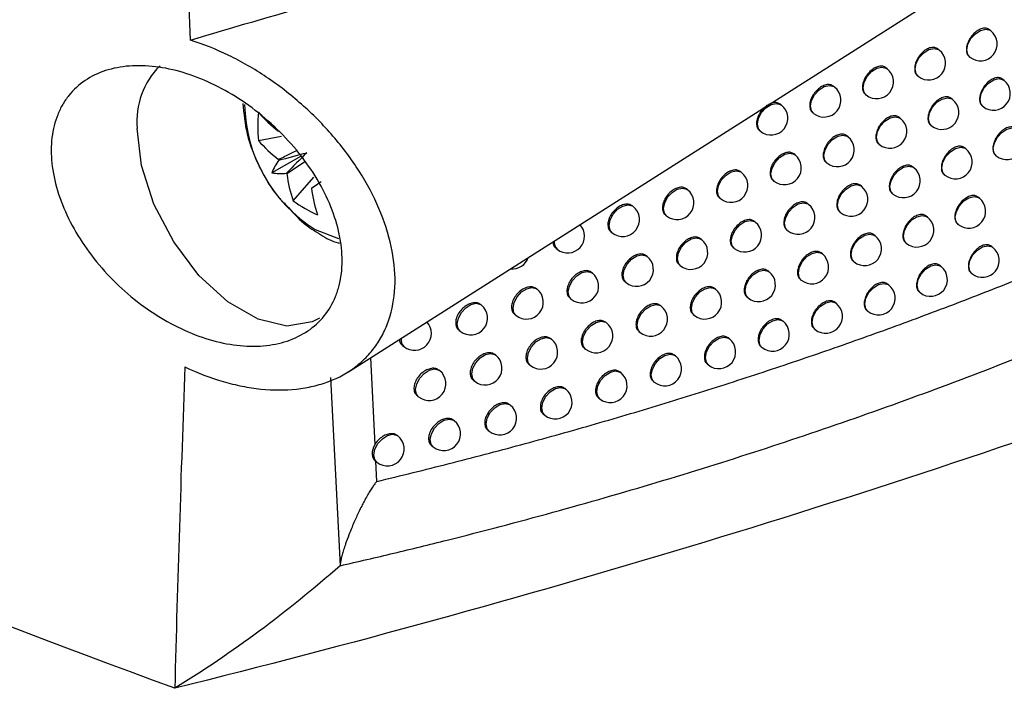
# Model space of a CAD drawing. Header units: millimetres. Extents: x 82 to 1337, y -230 to 1154.
# Tile 180 of 217: x 1100 to 1129, y 679 to 699. Entities that reach past the tile are written whole.
import ezdxf

# ---------------------------------------------------------------- set-up
doc = ezdxf.new("R2010")
doc.units = ezdxf.units.MM

msp = doc.modelspace()

# ---------------------------------------------------------------- linework, layer by layer
at = {"color": 7, "linetype": 'Continuous', "lineweight": 25}
for p, q in [((1109.303, 688.453), (1128.665, 700.763)), ((1128.41, 698.59), (1128.365, 698.626)), ((1126.875, 698.021), (1126.833, 698.055)), ((1127.768, 697.823), (1127.784, 697.811)), ((1125.326, 697.464), (1125.287, 697.495)), ((1126.23, 697.256), (1126.249, 697.242)), ((1128.802, 697.12), (1128.757, 697.157)), ((1123.762, 696.918), (1123.726, 696.947)), ((1124.678, 696.702), (1124.699, 696.684)), ((1127.269, 696.549), (1127.227, 696.583)), ((1122.183, 696.384), (1122.151, 696.411)), ((1128.161, 696.353), (1128.176, 696.341)), ((1123.111, 696.158), (1123.136, 696.139)), ((1125.723, 695.99), (1125.683, 696.022)), ((1126.625, 695.784), (1126.643, 695.77)), ((1106.627, 695.329), (1107.318, 695.463)), ((1121.53, 695.627), (1121.557, 695.605)), ((1124.162, 695.442), (1124.125, 695.471)), ((1125.075, 695.227), (1125.096, 695.21)), ((1127.667, 695.081), (1127.624, 695.115)), ((1107.898, 694.869), (1107.029, 694.367)), ((1122.586, 694.906), (1122.553, 694.933)), ((1128.556, 694.885), (1128.571, 694.874)), ((1123.511, 694.682), (1123.535, 694.663)), ((1126.122, 694.519), (1126.083, 694.551)), ((1107.661, 693.538), (1108.274, 694.245)), ((1120.996, 694.381), (1120.966, 694.406)), ((1127.023, 694.315), (1127.04, 694.301)), ((1121.933, 694.148), (1121.96, 694.126)), ((1124.564, 693.969), (1124.527, 693.999)), ((1119.392, 693.868), (1119.364, 693.89)), ((1120.34, 693.625), (1120.37, 693.601)), ((1125.476, 693.756), (1125.496, 693.74)), ((1128.067, 693.615), (1128.023, 693.649)), ((1117.773, 693.366), (1117.748, 693.386)), ((1122.991, 693.43), (1122.957, 693.458)), ((1118.733, 693.114), (1118.766, 693.088)), ((1123.914, 693.208), (1123.938, 693.19)), ((1126.525, 693.051), (1126.485, 693.084)), ((1121.405, 692.903), (1121.374, 692.928)), ((1127.423, 692.849), (1127.441, 692.835)), ((1117.112, 692.615), (1117.147, 692.587)), ((1122.339, 692.672), (1122.365, 692.651)), ((1124.969, 692.499), (1124.932, 692.529)), ((1119.804, 692.387), (1119.776, 692.41)), ((1125.879, 692.288), (1125.899, 692.272)), ((1128.47, 692.151), (1128.426, 692.186)), ((1115.475, 692.127), (1115.514, 692.097)), ((1118.189, 691.883), (1118.163, 691.903)), ((1120.749, 692.147), (1120.778, 692.124)), ((1123.4, 691.958), (1123.365, 691.986)), ((1119.146, 691.633), (1119.178, 691.608)), ((1124.32, 691.738), (1124.343, 691.719)), ((1126.93, 691.586), (1126.889, 691.619)), ((1116.559, 691.39), (1116.536, 691.408)), ((1121.816, 691.428), (1121.784, 691.454)), ((1127.827, 691.385), (1127.843, 691.372)), ((1117.528, 691.131), (1117.562, 691.103)), ((1122.748, 691.199), (1122.773, 691.178)), ((1125.377, 691.032), (1125.339, 691.062)), ((1114.915, 690.909), (1114.895, 690.925)), ((1120.218, 690.91), (1120.189, 690.933)), ((1126.285, 690.822), (1126.304, 690.806)), ((1113.257, 690.439), (1113.24, 690.453)), ((1115.895, 690.64), (1115.933, 690.61)), ((1118.607, 690.402), (1118.58, 690.423)), ((1121.161, 690.671), (1121.19, 690.649)), ((1123.81, 690.488), (1123.775, 690.517)), ((1114.249, 690.161), (1114.289, 690.129)), ((1119.561, 690.155), (1119.592, 690.13)), ((1124.729, 690.27), (1124.751, 690.252)), ((1116.981, 689.907), (1116.957, 689.925)), ((1122.23, 689.956), (1122.197, 689.982)), ((1112.588, 689.694), (1112.631, 689.659)), ((1117.946, 689.65), (1117.98, 689.623)), ((1123.159, 689.729), (1123.184, 689.709)), ((1110.912, 689.238), (1110.958, 689.201)), ((1115.341, 689.422), (1115.32, 689.439)), ((1120.635, 689.435), (1120.606, 689.459)), ((1113.687, 688.949), (1113.669, 688.963)), ((1116.318, 689.156), (1116.354, 689.127)), ((1119.027, 688.925), (1119, 688.947)), ((1121.576, 689.199), (1121.603, 689.177)), ((1114.675, 688.674), (1114.715, 688.642)), ((1119.979, 688.68), (1120.009, 688.656)), ((1112.018, 688.487), (1112.003, 688.5)), ((1117.405, 688.426), (1117.381, 688.446)), ((1108.774, 688.285), (1109.056, 682.683)), ((1113.018, 688.203), (1113.06, 688.169)), ((1118.368, 688.172), (1118.401, 688.146)), ((1115.769, 687.939), (1115.747, 687.956)), ((1111.347, 687.744), (1111.392, 687.708)), ((1114.119, 687.462), (1114.1, 687.477)), ((1116.743, 687.676), (1116.779, 687.647)), ((1115.104, 687.19), (1115.142, 687.159)), ((1112.454, 686.997), (1112.438, 687.01)), ((1113.451, 686.716), (1113.492, 686.683)), ((1110.776, 686.544), (1110.763, 686.554)), ((1111.784, 686.253), (1111.828, 686.218)), ((1110.103, 685.801), (1110.15, 685.764)), ((1110.113, 685.794), (1110.143, 685.19))]:
    msp.add_line(p, q, dxfattribs=at)
at = {"color": 8, "linetype": 'Continuous', "lineweight": 25}
for p, q in [((1108.317, 692.683), (1109.008, 692.42)), ((1109.964, 688.873), (1110.088, 686.284))]:
    msp.add_line(p, q, dxfattribs=at)
at = {"color": 8, "linetype": 'Continuous', "lineweight": 25, "flags": 128}
for points in [[(1127.784, 697.811), (1127.724, 697.887), (1127.695, 698.028), (1127.728, 698.196), (1127.816, 698.365), (1127.948, 698.508), (1128.102, 698.604), (1128.255, 698.639), (1128.385, 698.608), (1128.41, 698.59)], [(1126.249, 697.242), (1126.189, 697.318), (1126.16, 697.46), (1126.193, 697.627), (1126.282, 697.796), (1126.413, 697.939), (1126.567, 698.035), (1126.72, 698.07), (1126.85, 698.039), (1126.875, 698.021)], [(1124.699, 696.684), (1124.639, 696.761), (1124.611, 696.902), (1124.643, 697.07), (1124.732, 697.238), (1124.864, 697.382), (1125.018, 697.478), (1125.171, 697.513), (1125.3, 697.481), (1125.326, 697.464)], [(1128.176, 696.341), (1128.116, 696.417), (1128.087, 696.559), (1128.12, 696.726), (1128.208, 696.895), (1128.34, 697.038), (1128.494, 697.135), (1128.647, 697.17), (1128.777, 697.138), (1128.802, 697.12)], [(1123.136, 696.139), (1123.076, 696.215), (1123.047, 696.357), (1123.08, 696.524), (1123.168, 696.693), (1123.3, 696.836), (1123.454, 696.933), (1123.607, 696.968), (1123.736, 696.936), (1123.762, 696.918)], [(1126.643, 695.77), (1126.583, 695.846), (1126.555, 695.988), (1126.587, 696.156), (1126.676, 696.324), (1126.807, 696.467), (1126.962, 696.564), (1127.115, 696.599), (1127.244, 696.567), (1127.269, 696.549)], [(1121.557, 695.605), (1121.497, 695.681), (1121.469, 695.823), (1121.501, 695.99), (1121.59, 696.159), (1121.721, 696.302), (1121.875, 696.399), (1122.029, 696.434), (1122.158, 696.402), (1122.183, 696.384)], [(1125.096, 695.21), (1125.036, 695.287), (1125.008, 695.428), (1125.04, 695.596), (1125.129, 695.764), (1125.261, 695.908), (1125.415, 696.004), (1125.568, 696.039), (1125.697, 696.008), (1125.723, 695.99)], [(1128.571, 694.874), (1128.511, 694.95), (1128.482, 695.092), (1128.515, 695.259), (1128.603, 695.428), (1128.735, 695.571), (1128.889, 695.668), (1129.042, 695.703), (1129.172, 695.671), (1129.197, 695.653)], [(1123.535, 694.663), (1123.475, 694.739), (1123.447, 694.881), (1123.479, 695.048), (1123.568, 695.217), (1123.7, 695.36), (1123.854, 695.457), (1124.007, 695.492), (1124.136, 695.46), (1124.162, 695.442)], [(1127.04, 694.301), (1126.98, 694.377), (1126.952, 694.519), (1126.984, 694.687), (1127.073, 694.855), (1127.205, 694.998), (1127.359, 695.095), (1127.512, 695.13), (1127.641, 695.098), (1127.667, 695.081)], [(1121.96, 694.126), (1121.9, 694.203), (1121.871, 694.344), (1121.904, 694.512), (1121.993, 694.68), (1122.124, 694.824), (1122.278, 694.92), (1122.432, 694.955), (1122.561, 694.923), (1122.586, 694.906)], [(1125.496, 693.74), (1125.436, 693.816), (1125.408, 693.958), (1125.44, 694.125), (1125.529, 694.294), (1125.66, 694.437), (1125.815, 694.533), (1125.968, 694.568), (1126.097, 694.537), (1126.122, 694.519)], [(1120.37, 693.601), (1120.31, 693.678), (1120.281, 693.819), (1120.314, 693.987), (1120.403, 694.156), (1120.534, 694.299), (1120.688, 694.395), (1120.842, 694.43), (1120.971, 694.399), (1120.996, 694.381)], [(1118.766, 693.088), (1118.706, 693.165), (1118.677, 693.306), (1118.71, 693.474), (1118.798, 693.642), (1118.93, 693.786), (1119.084, 693.882), (1119.237, 693.917), (1119.367, 693.885), (1119.392, 693.868)], [(1123.938, 693.19), (1123.878, 693.266), (1123.849, 693.407), (1123.882, 693.575), (1123.971, 693.744), (1124.102, 693.887), (1124.256, 693.983), (1124.409, 694.018), (1124.539, 693.987), (1124.564, 693.969)], [(1127.441, 692.835), (1127.38, 692.911), (1127.352, 693.053), (1127.385, 693.221), (1127.473, 693.389), (1127.605, 693.532), (1127.759, 693.629), (1127.912, 693.664), (1128.041, 693.632), (1128.067, 693.615)], [(1117.147, 692.587), (1117.087, 692.663), (1117.058, 692.805), (1117.091, 692.972), (1117.18, 693.141), (1117.311, 693.284), (1117.465, 693.381), (1117.619, 693.416), (1117.748, 693.384), (1117.773, 693.366)], [(1122.365, 692.651), (1122.305, 692.727), (1122.277, 692.869), (1122.309, 693.037), (1122.398, 693.205), (1122.529, 693.348), (1122.684, 693.445), (1122.837, 693.48), (1122.966, 693.448), (1122.991, 693.43)], [(1125.899, 692.272), (1125.839, 692.348), (1125.81, 692.489), (1125.843, 692.657), (1125.931, 692.826), (1126.063, 692.969), (1126.217, 693.065), (1126.37, 693.1), (1126.5, 693.069), (1126.525, 693.051)], [(1120.778, 692.124), (1120.718, 692.2), (1120.69, 692.341), (1120.722, 692.509), (1120.811, 692.678), (1120.943, 692.821), (1121.097, 692.917), (1121.25, 692.952), (1121.379, 692.921), (1121.405, 692.903)], [(1124.343, 691.719), (1124.283, 691.796), (1124.254, 691.937), (1124.287, 692.105), (1124.376, 692.273), (1124.507, 692.417), (1124.661, 692.513), (1124.815, 692.548), (1124.944, 692.516), (1124.969, 692.499)], [(1119.178, 691.608), (1119.118, 691.684), (1119.089, 691.826), (1119.122, 691.993), (1119.21, 692.162), (1119.342, 692.305), (1119.496, 692.402), (1119.649, 692.437), (1119.778, 692.405), (1119.804, 692.387)], [(1127.843, 691.372), (1127.783, 691.448), (1127.755, 691.59), (1127.787, 691.757), (1127.876, 691.926), (1128.008, 692.069), (1128.162, 692.166), (1128.315, 692.201), (1128.444, 692.169), (1128.47, 692.151)], [(1117.562, 691.103), (1117.502, 691.18), (1117.474, 691.321), (1117.506, 691.489), (1117.595, 691.657), (1117.727, 691.801), (1117.881, 691.897), (1118.034, 691.932), (1118.163, 691.9), (1118.189, 691.883)], [(1122.773, 691.178), (1122.713, 691.255), (1122.685, 691.396), (1122.717, 691.564), (1122.806, 691.732), (1122.938, 691.876), (1123.092, 691.972), (1123.245, 692.007), (1123.374, 691.975), (1123.4, 691.958)], [(1126.304, 690.806), (1126.244, 690.883), (1126.215, 691.024), (1126.248, 691.192), (1126.337, 691.36), (1126.468, 691.504), (1126.622, 691.6), (1126.776, 691.635), (1126.905, 691.603), (1126.93, 691.586)], [(1115.933, 690.61), (1115.873, 690.687), (1115.844, 690.828), (1115.877, 690.996), (1115.966, 691.164), (1116.097, 691.308), (1116.251, 691.404), (1116.405, 691.439), (1116.534, 691.407), (1116.559, 691.39)], [(1121.19, 690.649), (1121.13, 690.725), (1121.101, 690.867), (1121.134, 691.034), (1121.222, 691.203), (1121.354, 691.346), (1121.508, 691.443), (1121.661, 691.478), (1121.791, 691.446), (1121.816, 691.428)], [(1124.751, 690.252), (1124.691, 690.329), (1124.662, 690.47), (1124.695, 690.638), (1124.784, 690.806), (1124.915, 690.95), (1125.069, 691.046), (1125.223, 691.081), (1125.352, 691.049), (1125.377, 691.032)], [(1114.289, 690.129), (1114.229, 690.205), (1114.2, 690.347), (1114.233, 690.515), (1114.322, 690.683), (1114.453, 690.826), (1114.607, 690.923), (1114.761, 690.958), (1114.89, 690.926), (1114.915, 690.909)], [(1119.592, 690.13), (1119.532, 690.206), (1119.503, 690.348), (1119.536, 690.516), (1119.625, 690.684), (1119.756, 690.827), (1119.91, 690.924), (1120.064, 690.959), (1120.193, 690.927), (1120.218, 690.91)], [(1112.631, 689.659), (1112.571, 689.736), (1112.542, 689.877), (1112.575, 690.045), (1112.663, 690.213), (1112.795, 690.357), (1112.949, 690.453), (1113.102, 690.488), (1113.232, 690.456), (1113.257, 690.439)], [(1117.98, 689.623), (1117.92, 689.699), (1117.892, 689.841), (1117.924, 690.009), (1118.013, 690.177), (1118.145, 690.32), (1118.299, 690.417), (1118.452, 690.452), (1118.581, 690.42), (1118.607, 690.402)], [(1123.184, 689.709), (1123.124, 689.785), (1123.095, 689.927), (1123.128, 690.095), (1123.217, 690.263), (1123.348, 690.406), (1123.502, 690.503), (1123.656, 690.538), (1123.785, 690.506), (1123.81, 690.488)], [(1116.354, 689.127), (1116.294, 689.203), (1116.266, 689.345), (1116.298, 689.513), (1116.387, 689.681), (1116.519, 689.824), (1116.673, 689.921), (1116.826, 689.956), (1116.955, 689.924), (1116.981, 689.907)], [(1121.603, 689.177), (1121.543, 689.253), (1121.515, 689.395), (1121.547, 689.562), (1121.636, 689.731), (1121.768, 689.874), (1121.922, 689.971), (1122.075, 690.006), (1122.204, 689.974), (1122.23, 689.956)], [(1114.715, 688.642), (1114.654, 688.719), (1114.626, 688.86), (1114.659, 689.028), (1114.747, 689.196), (1114.879, 689.34), (1115.033, 689.436), (1115.186, 689.471), (1115.315, 689.439), (1115.341, 689.422)], [(1120.009, 688.656), (1119.949, 688.732), (1119.92, 688.873), (1119.953, 689.041), (1120.042, 689.21), (1120.173, 689.353), (1120.327, 689.449), (1120.481, 689.484), (1120.61, 689.453), (1120.635, 689.435)], [(1113.06, 688.169), (1113, 688.246), (1112.972, 688.387), (1113.004, 688.555), (1113.093, 688.723), (1113.225, 688.867), (1113.379, 688.963), (1113.532, 688.998), (1113.661, 688.966), (1113.687, 688.949)], [(1118.401, 688.146), (1118.341, 688.222), (1118.312, 688.364), (1118.345, 688.531), (1118.434, 688.7), (1118.565, 688.843), (1118.719, 688.939), (1118.872, 688.974), (1119.002, 688.943), (1119.027, 688.925)], [(1111.392, 687.708), (1111.332, 687.784), (1111.303, 687.926), (1111.336, 688.093), (1111.425, 688.262), (1111.556, 688.405), (1111.71, 688.502), (1111.864, 688.537), (1111.993, 688.505), (1112.018, 688.487)], [(1116.779, 687.647), (1116.719, 687.723), (1116.69, 687.865), (1116.723, 688.032), (1116.811, 688.201), (1116.943, 688.344), (1117.097, 688.441), (1117.25, 688.476), (1117.38, 688.444), (1117.405, 688.426)], [(1115.142, 687.159), (1115.082, 687.236), (1115.054, 687.377), (1115.086, 687.545), (1115.175, 687.713), (1115.307, 687.857), (1115.461, 687.953), (1115.614, 687.988), (1115.743, 687.956), (1115.769, 687.939)], [(1113.492, 686.683), (1113.432, 686.759), (1113.404, 686.901), (1113.436, 687.068), (1113.525, 687.237), (1113.657, 687.38), (1113.811, 687.477), (1113.964, 687.512), (1114.093, 687.48), (1114.119, 687.462)], [(1111.828, 686.218), (1111.768, 686.294), (1111.74, 686.436), (1111.772, 686.603), (1111.861, 686.772), (1111.992, 686.915), (1112.146, 687.012), (1112.3, 687.047), (1112.429, 687.015), (1112.454, 686.997)], [(1110.15, 685.764), (1110.09, 685.84), (1110.061, 685.982), (1110.094, 686.15), (1110.182, 686.318), (1110.314, 686.461), (1110.468, 686.558), (1110.621, 686.593), (1110.751, 686.561), (1110.776, 686.544)]]:
    msp.add_lwpolyline(points, dxfattribs=at)
at = {"color": 7, "linetype": 'Continuous', "lineweight": 25, "flags": 128}
msp.add_lwpolyline([(1108.45, 690.049), (1108.232, 689.934), (1107.478, 689.81), (1106.618, 690.015), (1105.722, 690.532), (1104.862, 691.32), (1104.109, 692.314), (1103.522, 693.435), (1103.15, 694.591), (1103.022, 695.689)], dxfattribs=at)
at = {"color": 7, "linetype": 'Continuous', "lineweight": 25}
for centre, radius, start, end in [((1128.097, 698.2), 0.5, 231.2257, 51.2257), ((1126.562, 697.631), 0.5, 231.2257, 51.2257), ((1105.334, 695.901), 2.322, 134.6359, 185.2509), ((1125.013, 697.074), 0.5, 231.2257, 51.2257), ((1123.449, 696.528), 0.5, 231.2257, 51.2257), ((1128.489, 696.73), 0.5, 231.2257, 51.2257), ((1121.87, 695.994), 0.5, 231.2257, 51.2257), ((1126.956, 696.16), 0.5, 231.2257, 51.2257), ((1110.93, 695.75), 4.323, 174.4175, 185.5825), ((1109.631, 698.776), 3.977, 220.9442, 232.7797), ((1125.41, 695.6), 0.5, 231.2257, 51.2257), ((1123.848, 695.052), 0.5, 231.2257, 51.2257), ((1128.884, 695.263), 0.5, 231.2257, 51.2257), ((1109.631, 697.935), 3.977, 220.9442, 232.7797), ((1122.273, 694.516), 0.5, 231.2257, 51.2257), ((1127.354, 694.691), 0.5, 231.2257, 51.2257), ((1108.648, 693.733), 1.739, 144.3739, 158.6072), ((1108.761, 695.377), 1.652, 201.6262, 202.4758), ((1125.809, 694.129), 0.5, 231.2257, 51.2257), ((1107.289, 696.087), 1.739, 261.4078, 275.6387), ((1108.77, 695.362), 1.652, 217.5244, 218.374), ((1111.421, 694.837), 3.977, 187.2229, 199.0575), ((1120.683, 693.991), 0.5, 231.2257, 51.2257), ((1108.161, 694.308), 0.394, 276.1724, 278.383), ((1112.149, 694.417), 3.977, 187.2229, 199.0575), ((1124.251, 693.579), 0.5, 231.2257, 51.2257), ((1119.079, 693.478), 0.5, 231.2257, 51.2257), ((1110.176, 697.054), 4.322, 234.4199, 245.5855), ((1117.46, 692.977), 0.5, 231.2257, 51.2257), ((1122.678, 693.041), 0.5, 231.2257, 51.2257), ((1127.754, 693.225), 0.5, 231.2257, 51.2257), ((1126.212, 692.661), 0.5, 231.2257, 51.2257), ((1115.827, 692.487), 0.5, 231.2257, 43.6511), ((1121.092, 692.513), 0.5, 231.2257, 51.2257), ((1124.656, 692.109), 0.5, 231.2257, 51.2257), ((1119.491, 691.997), 0.5, 231.2257, 51.2257), ((1117.875, 691.493), 0.5, 231.2257, 51.2257), ((1123.086, 691.568), 0.5, 231.2257, 51.2257), ((1128.157, 691.762), 0.5, 231.2257, 51.2257), ((1114.179, 692.008), 0.5, 263.9433, 341.9356), ((1126.617, 691.196), 0.5, 231.2257, 51.2257), ((1116.246, 691), 0.5, 231.2257, 51.2257), ((1121.503, 691.038), 0.5, 231.2257, 51.2257), ((1125.064, 690.642), 0.5, 231.2257, 51.2257), ((1114.602, 690.519), 0.5, 231.2257, 51.2257), ((1119.905, 690.52), 0.5, 231.2257, 51.2257), ((1112.944, 690.049), 0.5, 231.2257, 51.2257), ((1118.293, 690.013), 0.5, 231.2257, 51.2257), ((1123.497, 690.099), 0.5, 231.2257, 51.2257), ((1111.271, 689.591), 0.5, 231.2257, 43.5741), ((1116.668, 689.517), 0.5, 231.2257, 51.2257), ((1121.917, 689.566), 0.5, 231.2257, 51.2257), ((1115.028, 689.032), 0.5, 231.2257, 51.2257), ((1120.322, 689.045), 0.5, 231.2257, 51.2257), ((1113.373, 688.559), 0.5, 231.2257, 51.2257), ((1118.714, 688.535), 0.5, 231.2257, 51.2257), ((1111.705, 688.098), 0.5, 231.2257, 51.2257), ((1117.092, 688.037), 0.5, 231.2257, 51.2257), ((1115.456, 687.549), 0.5, 231.2257, 51.2257), ((1113.805, 687.073), 0.5, 231.2257, 51.2257), ((1112.141, 686.608), 0.5, 231.2257, 51.2257), ((1110.463, 686.154), 0.5, 231.2257, 51.2257)]:
    msp.add_arc(centre, radius, start, end, dxfattribs=at)
at = {"color": 8, "linetype": 'Continuous', "lineweight": 25}
for centre, radius, start, end in [((1110.7, 696.483), 4.484, 180.9849, 237.9064), ((1115.715, 692.307), 0.291, 172.1822, 226.2191), ((1111.159, 689.411), 0.291, 172.3274, 226.2349)]:
    msp.add_arc(centre, radius, start, end, dxfattribs=at)
at = {"color": 7, "linetype": 'Continuous', "lineweight": 25}
for centre, major_axis, ratio, start_param, end_param in [((1107.964, 695.244), (3.587, 0.99), 0.078991, 4.48601, 4.720612), ((1108.256, 694.738), (2.651, 2.611), 0.078957, 1.562588, 1.797191)]:
    msp.add_ellipse(centre, major_axis=major_axis, ratio=ratio, start_param=start_param, end_param=end_param, dxfattribs=at)
for points in [[(1104.605, 698.315), (1103.548, 725.158), (1102.98, 752.291), (1102.898, 779.706)], [(1104.605, 698.315), (1105.846, 698.69), (1107.076, 699.045), (1108.293, 699.387)], [(1104.44, 688.596), (1104.326, 685.408), (1104.223, 682.223), (1104.141, 679.038)], [(1134.006, 688.061), (1124.546, 684.652), (1114.569, 681.638), (1104.141, 679.038)]]:
    msp.add_open_spline(points, degree=3, dxfattribs=at)
for points, knots in [([(1104.141, 679.038), (1090.086, 684.228), (1076.6, 689.814), (1057.223, 698.785), (1050.907, 701.875), (1043.192, 705.863), (1041.659, 706.666), (1038.615, 708.284), (1037.104, 709.097), (1032.606, 711.554), (1029.653, 713.212), (1020.926, 718.247), (1015.287, 721.686), (1007.097, 726.967), (1004.412, 728.747), (999.133, 732.35), (996.541, 734.17), (983.843, 743.345), (974.495, 750.946), (965.96, 758.808)], [0, 0, 0, 0, 0.25, 0.25, 0.375, 0.375, 0.40625, 0.40625, 0.4375, 0.4375, 0.5, 0.5, 0.625, 0.625, 0.6875, 0.6875, 0.75, 0.75, 1, 1, 1, 1]), ([(1128.364, 698.625), (1128.336, 698.642), (1128.277, 698.678), (1128.156, 698.669), (1128.026, 698.614), (1127.899, 698.514), (1127.791, 698.381), (1127.714, 698.231), (1127.677, 698.079), (1127.686, 697.947), (1127.72, 697.859), (1127.761, 697.835), (1127.772, 697.828)], [0, 0, 0, 0, 0.1019047, 0.2092687, 0.3168215, 0.4244821, 0.5321275, 0.6396506, 0.7470027, 0.8542062, 0.9613393, 1, 1, 1, 1]), ([(1104.44, 688.596), (1104.821, 688.417), (1105.201, 688.273), (1105.768, 688.108), (1105.957, 688.062), (1106.334, 687.987), (1106.521, 687.958), (1107.071, 687.902), (1107.424, 687.901), (1107.933, 687.957), (1108.1, 687.986), (1108.421, 688.061), (1108.576, 688.109), (1109.019, 688.277), (1109.289, 688.425), (1109.651, 688.706), (1109.764, 688.808), (1109.971, 689.027), (1110.065, 689.145), (1110.235, 689.395), (1110.311, 689.528), (1110.443, 689.809), (1110.499, 689.959), (1110.636, 690.421), (1110.685, 690.749), (1110.696, 691.45), (1110.657, 691.812), (1110.498, 692.55), (1110.374, 692.932), (1110.055, 693.68), (1109.859, 694.05), (1109.395, 694.779), (1109.132, 695.13), (1108.702, 695.63), (1108.551, 695.793), (1108.238, 696.11), (1108.074, 696.264), (1107.575, 696.705), (1107.227, 696.974), (1106.683, 697.339), (1106.496, 697.455), (1106.122, 697.67), (1105.935, 697.77), (1105.369, 698.044), (1104.988, 698.196), (1104.605, 698.315)], [0, 0, 0, 0, 0.0625, 0.0625, 0.09375, 0.09375, 0.125, 0.125, 0.1875, 0.1875, 0.21875, 0.21875, 0.25, 0.25, 0.3125, 0.3125, 0.34375, 0.34375, 0.375, 0.375, 0.40625, 0.40625, 0.4375, 0.4375, 0.5, 0.5, 0.5625, 0.5625, 0.625, 0.625, 0.6875, 0.6875, 0.75, 0.75, 0.78125, 0.78125, 0.8125, 0.8125, 0.875, 0.875, 0.90625, 0.90625, 0.9375, 0.9375, 1, 1, 1, 1]), ([(1126.833, 698.054), (1126.804, 698.071), (1126.745, 698.107), (1126.622, 698.099), (1126.491, 698.045), (1126.362, 697.945), (1126.254, 697.814), (1126.176, 697.664), (1126.139, 697.513), (1126.147, 697.381), (1126.182, 697.293), (1126.223, 697.268), (1126.234, 697.262)], [0, 0, 0, 0, 0.102124, 0.209499, 0.316993, 0.424553, 0.532101, 0.639573, 0.74694, 0.854216, 0.961449, 1, 1, 1, 1]), ([(1100.655, 693.842), (1100.572, 694.119), (1100.516, 694.39), (1100.461, 694.916), (1100.461, 695.175), (1100.519, 695.66), (1100.576, 695.886), (1100.703, 696.203), (1100.753, 696.305), (1100.864, 696.497), (1100.926, 696.587), (1101.131, 696.842), (1101.291, 696.99), (1101.659, 697.238), (1101.861, 697.336), (1102.301, 697.48), (1102.541, 697.527), (1103.04, 697.565), (1103.299, 697.558), (1103.837, 697.493), (1104.116, 697.433), (1104.669, 697.267), (1104.947, 697.16), (1105.506, 696.897), (1105.78, 696.744), (1106.311, 696.4), (1106.572, 696.207), (1107.068, 695.786), (1107.301, 695.562), (1107.736, 695.087), (1107.94, 694.832), (1108.302, 694.311), (1108.461, 694.045), (1108.732, 693.501), (1108.845, 693.222), (1109.012, 692.676), (1109.069, 692.407), (1109.126, 691.876), (1109.125, 691.618), (1109.081, 691.255), (1109.059, 691.138), (1109.001, 690.908), (1108.964, 690.797), (1108.834, 690.478), (1108.722, 690.286), (1108.445, 689.942), (1108.279, 689.791), (1107.911, 689.542), (1107.708, 689.442), (1107.26, 689.293), (1107.021, 689.245), (1106.522, 689.203), (1106.258, 689.209), (1105.718, 689.272), (1105.444, 689.33), (1104.89, 689.495), (1104.607, 689.604), (1104.054, 689.865), (1103.783, 690.017), (1103.251, 690.365), (1102.99, 690.56), (1102.501, 690.98), (1102.269, 691.206), (1101.833, 691.691), (1101.634, 691.945), (1101.277, 692.466), (1101.119, 692.737), (1100.849, 693.288), (1100.739, 693.565), (1100.655, 693.842)], [0, 0, 0, 0, 0.03125, 0.03125, 0.0625, 0.0625, 0.09375, 0.09375, 0.109375, 0.109375, 0.125, 0.125, 0.15625, 0.15625, 0.1875, 0.1875, 0.21875, 0.21875, 0.25, 0.25, 0.28125, 0.28125, 0.3125, 0.3125, 0.34375, 0.34375, 0.375, 0.375, 0.40625, 0.40625, 0.4375, 0.4375, 0.46875, 0.46875, 0.5, 0.5, 0.53125, 0.53125, 0.5625, 0.5625, 0.578125, 0.578125, 0.59375, 0.59375, 0.625, 0.625, 0.65625, 0.65625, 0.6875, 0.6875, 0.71875, 0.71875, 0.75, 0.75, 0.78125, 0.78125, 0.8125, 0.8125, 0.84375, 0.84375, 0.875, 0.875, 0.90625, 0.90625, 0.9375, 0.9375, 0.96875, 0.96875, 1, 1, 1, 1]), ([(1125.286, 697.494), (1125.257, 697.512), (1125.197, 697.548), (1125.074, 697.541), (1124.941, 697.487), (1124.812, 697.389), (1124.702, 697.258), (1124.624, 697.11), (1124.585, 696.959), (1124.594, 696.827), (1124.629, 696.738), (1124.671, 696.713), (1124.682, 696.707)], [0, 0, 0, 0, 0.102293, 0.209675, 0.317123, 0.424605, 0.53208, 0.639514, 0.746892, 0.854224, 0.961533, 1, 1, 1, 1]), ([(1128.756, 697.156), (1128.727, 697.173), (1128.669, 697.208), (1128.548, 697.199), (1128.418, 697.144), (1128.291, 697.044), (1128.183, 696.911), (1128.107, 696.761), (1128.07, 696.609), (1128.079, 696.477), (1128.113, 696.389), (1128.154, 696.364), (1128.165, 696.358)], [0, 0, 0, 0, 0.101868, 0.20923, 0.316793, 0.424471, 0.532133, 0.639665, 0.747015, 0.854205, 0.96132, 1, 1, 1, 1]), ([(1123.725, 696.946), (1123.696, 696.964), (1123.636, 697), (1123.511, 696.994), (1123.377, 696.942), (1123.246, 696.844), (1123.135, 696.715), (1123.056, 696.567), (1123.018, 696.416), (1123.027, 696.284), (1123.062, 696.195), (1123.104, 696.17), (1123.115, 696.163)], [0, 0, 0, 0, 0.102413, 0.209799, 0.317214, 0.424642, 0.532067, 0.639475, 0.746862, 0.854232, 0.961591, 1, 1, 1, 1]), ([(1127.226, 696.582), (1127.198, 696.6), (1127.139, 696.635), (1127.017, 696.627), (1126.885, 696.573), (1126.757, 696.474), (1126.648, 696.342), (1126.571, 696.192), (1126.534, 696.041), (1126.542, 695.909), (1126.577, 695.821), (1126.618, 695.796), (1126.629, 695.79)], [0, 0, 0, 0, 0.102091, 0.209465, 0.316969, 0.424544, 0.532107, 0.639586, 0.74695, 0.854215, 0.961432, 1, 1, 1, 1]), ([(1106.168, 696.435), (1106.196, 696.131), (1106.254, 695.496), (1106.643, 694.534), (1107.06, 693.798), (1107.382, 693.482), (1107.457, 693.409)], [0, 0, 0, 0, 0.283868, 0.5936239, 0.9056282, 1, 1, 1, 1]), ([(1121.767, 696.377), (1121.734, 696.355), (1121.657, 696.304), (1121.555, 696.182), (1121.475, 696.035), (1121.436, 695.885), (1121.445, 695.753), (1121.48, 695.664), (1121.523, 695.639), (1121.534, 695.632)], [0, 0, 0, 0, 0.12391, 0.287448, 0.450983, 0.614513, 0.77804, 0.941564, 1, 1, 1, 1]), ([(1122.15, 696.41), (1122.12, 696.427), (1122.06, 696.464), (1121.934, 696.461), (1121.844, 696.421), (1121.799, 696.401)], [0, 0, 0, 0, 0.32361, 0.662706, 1, 1, 1, 1]), ([(1125.683, 696.021), (1125.654, 696.038), (1125.594, 696.074), (1125.471, 696.067), (1125.338, 696.013), (1125.209, 695.915), (1125.099, 695.784), (1125.021, 695.635), (1124.983, 695.485), (1124.992, 695.352), (1125.027, 695.264), (1125.068, 695.239), (1125.079, 695.233)], [0, 0, 0, 0, 0.1022663, 0.2096478, 0.3171033, 0.4245983, 0.5320847, 0.6395239, 0.7469004, 0.8542232, 0.9615197, 1, 1, 1, 1]), ([(1129.15, 695.689), (1129.122, 695.706), (1129.064, 695.741), (1128.943, 695.732), (1128.813, 695.677), (1128.686, 695.576), (1128.579, 695.443), (1128.502, 695.293), (1128.465, 695.141), (1128.474, 695.009), (1128.508, 694.921), (1128.549, 694.897), (1128.56, 694.891)], [0, 0, 0, 0, 0.101831, 0.209191, 0.316764, 0.42446, 0.532139, 0.63968, 0.747027, 0.854204, 0.961301, 1, 1, 1, 1]), ([(1124.125, 695.47), (1124.095, 695.488), (1124.035, 695.525), (1123.911, 695.518), (1123.777, 695.466), (1123.646, 695.368), (1123.536, 695.238), (1123.457, 695.09), (1123.418, 694.94), (1123.427, 694.807), (1123.462, 694.719), (1123.504, 694.694), (1123.515, 694.687)], [0, 0, 0, 0, 0.102394, 0.20978, 0.3172, 0.424637, 0.532069, 0.639481, 0.746867, 0.85423, 0.961582, 1, 1, 1, 1]), ([(1127.623, 695.114), (1127.594, 695.131), (1127.536, 695.167), (1127.414, 695.159), (1127.282, 695.104), (1127.155, 695.004), (1127.046, 694.872), (1126.969, 694.723), (1126.931, 694.572), (1126.94, 694.44), (1126.975, 694.351), (1127.016, 694.327), (1127.027, 694.32)], [0, 0, 0, 0, 0.102059, 0.209431, 0.316944, 0.424535, 0.532113, 0.639599, 0.746961, 0.854214, 0.961416, 1, 1, 1, 1]), ([(1107.226, 694.769), (1107.29, 694.8), (1107.464, 694.885), (1107.638, 694.97), (1107.747, 695.023)], [0, 0, 0, 0, 0.371152, 1, 1, 1, 1]), ([(1122.552, 694.932), (1122.522, 694.95), (1122.462, 694.986), (1122.336, 694.981), (1122.201, 694.929), (1122.069, 694.833), (1121.958, 694.704), (1121.878, 694.556), (1121.839, 694.406), (1121.848, 694.274), (1121.884, 694.185), (1121.926, 694.16), (1121.937, 694.153)], [0, 0, 0, 0, 0.102474, 0.209863, 0.317261, 0.424663, 0.532064, 0.63946, 0.746851, 0.854237, 0.96162, 1, 1, 1, 1]), ([(1108.009, 694.697), (1107.891, 694.617), (1107.713, 694.496), (1107.534, 694.377), (1107.475, 694.337)], [0, 0, 0, 0, 0.665552, 1, 1, 1, 1]), ([(1126.082, 694.55), (1126.053, 694.568), (1125.993, 694.604), (1125.87, 694.596), (1125.738, 694.542), (1125.609, 694.444), (1125.499, 694.313), (1125.422, 694.164), (1125.384, 694.013), (1125.392, 693.881), (1125.427, 693.793), (1125.469, 693.768), (1125.48, 693.761)], [0, 0, 0, 0, 0.102239, 0.20962, 0.317083, 0.424591, 0.532089, 0.639535, 0.746909, 0.854222, 0.961506, 1, 1, 1, 1]), ([(1120.965, 694.405), (1120.935, 694.423), (1120.874, 694.46), (1120.747, 694.455), (1120.611, 694.405), (1120.478, 694.309), (1120.365, 694.181), (1120.285, 694.034), (1120.246, 693.884), (1120.255, 693.752), (1120.29, 693.663), (1120.333, 693.637), (1120.344, 693.63)], [0, 0, 0, 0, 0.102509, 0.209899, 0.31729, 0.424681, 0.532071, 0.639462, 0.746852, 0.854242, 0.961633, 1, 1, 1, 1]), ([(1108.203, 693.916), (1108.263, 693.956), (1108.359, 694.021), (1108.455, 694.086), (1108.491, 694.11)], [0, 0, 0, 0, 0.62015, 1, 1, 1, 1]), ([(1119.364, 693.889), (1119.334, 693.907), (1119.272, 693.945), (1119.144, 693.941), (1119.006, 693.892), (1118.872, 693.797), (1118.758, 693.67), (1118.677, 693.524), (1118.638, 693.374), (1118.647, 693.242), (1118.683, 693.152), (1118.726, 693.126), (1118.737, 693.12)], [0, 0, 0, 0, 0.102499, 0.209892, 0.31729, 0.424692, 0.532094, 0.639488, 0.746872, 0.854247, 0.961622, 1, 1, 1, 1]), ([(1124.526, 693.998), (1124.497, 694.015), (1124.437, 694.052), (1124.313, 694.045), (1124.179, 693.992), (1124.049, 693.895), (1123.939, 693.765), (1123.86, 693.616), (1123.822, 693.466), (1123.83, 693.334), (1123.866, 693.245), (1123.907, 693.22), (1123.918, 693.213)], [0, 0, 0, 0, 0.102373, 0.209758, 0.317185, 0.424631, 0.532073, 0.639489, 0.746873, 0.854229, 0.961572, 1, 1, 1, 1]), ([(1128.023, 693.648), (1127.994, 693.665), (1127.935, 693.701), (1127.814, 693.693), (1127.683, 693.638), (1127.555, 693.538), (1127.447, 693.406), (1127.37, 693.256), (1127.332, 693.105), (1127.341, 692.973), (1127.376, 692.885), (1127.417, 692.86), (1127.427, 692.854)], [0, 0, 0, 0, 0.102025, 0.209396, 0.316918, 0.424525, 0.532118, 0.639613, 0.746972, 0.854213, 0.961399, 1, 1, 1, 1]), ([(1107.457, 693.409), (1107.625, 693.219), (1107.935, 692.869), (1108.305, 692.638), (1108.474, 692.532)], [0, 0, 0, 0, 0.543768, 1, 1, 1, 1]), ([(1117.748, 693.385), (1117.717, 693.404), (1117.655, 693.442), (1117.526, 693.439), (1117.387, 693.391), (1117.252, 693.297), (1117.137, 693.17), (1117.055, 693.025), (1117.015, 692.875), (1117.024, 692.743), (1117.061, 692.654), (1117.104, 692.627), (1117.116, 692.62)], [0, 0, 0, 0, 0.102446, 0.209842, 0.317263, 0.424701, 0.532134, 0.639542, 0.746912, 0.854252, 0.961586, 1, 1, 1, 1]), ([(1122.957, 693.457), (1122.927, 693.475), (1122.867, 693.511), (1122.741, 693.506), (1122.606, 693.454), (1122.475, 693.357), (1122.364, 693.228), (1122.284, 693.08), (1122.245, 692.93), (1122.254, 692.798), (1122.29, 692.709), (1122.332, 692.684), (1122.343, 692.677)], [0, 0, 0, 0, 0.102461, 0.20985, 0.317251, 0.424659, 0.532065, 0.639463, 0.746853, 0.854236, 0.961614, 1, 1, 1, 1]), ([(1126.484, 693.082), (1126.455, 693.1), (1126.396, 693.136), (1126.273, 693.128), (1126.14, 693.074), (1126.012, 692.976), (1125.902, 692.844), (1125.825, 692.695), (1125.787, 692.545), (1125.796, 692.413), (1125.83, 692.324), (1125.872, 692.299), (1125.883, 692.293)], [0, 0, 0, 0, 0.102211, 0.20959, 0.317062, 0.424583, 0.532094, 0.639546, 0.746918, 0.854221, 0.961492, 1, 1, 1, 1]), ([(1121.373, 692.927), (1121.343, 692.945), (1121.282, 692.982), (1121.156, 692.978), (1121.019, 692.927), (1120.887, 692.831), (1120.774, 692.703), (1120.694, 692.556), (1120.655, 692.406), (1120.664, 692.274), (1120.7, 692.184), (1120.742, 692.159), (1120.753, 692.152)], [0, 0, 0, 0, 0.102505, 0.209895, 0.317286, 0.424677, 0.532068, 0.639459, 0.74685, 0.854241, 0.961632, 1, 1, 1, 1]), ([(1108.474, 692.532), (1108.645, 692.429), (1108.829, 692.318), (1109.03, 692.281), (1109.045, 692.279)], [0, 0, 0, 0, 0.927273, 1, 1, 1, 1]), ([(1119.775, 692.409), (1119.745, 692.427), (1119.683, 692.465), (1119.556, 692.461), (1119.418, 692.411), (1119.284, 692.316), (1119.171, 692.189), (1119.09, 692.042), (1119.051, 691.893), (1119.06, 691.761), (1119.096, 691.671), (1119.138, 691.645), (1119.15, 691.638)], [0, 0, 0, 0, 0.1025055, 0.2098973, 0.3172922, 0.4246895, 0.5320866, 0.6394796, 0.7468656, 0.854246, 0.9616265, 1, 1, 1, 1]), ([(1124.931, 692.528), (1124.902, 692.546), (1124.842, 692.582), (1124.718, 692.575), (1124.584, 692.522), (1124.455, 692.425), (1124.344, 692.294), (1124.266, 692.146), (1124.227, 691.995), (1124.236, 691.863), (1124.271, 691.774), (1124.313, 691.749), (1124.324, 691.743)], [0, 0, 0, 0, 0.102351, 0.209736, 0.317168, 0.424625, 0.532076, 0.639497, 0.746879, 0.854228, 0.961561, 1, 1, 1, 1]), ([(1110.143, 685.19), (1110.505, 685.277), (1111.226, 685.451), (1112.301, 685.721), (1113.368, 685.997), (1114.428, 686.28), (1115.481, 686.569), (1116.526, 686.865), (1117.564, 687.168), (1118.594, 687.477), (1119.616, 687.793), (1120.631, 688.115), (1121.638, 688.443), (1122.638, 688.777), (1123.629, 689.118), (1124.613, 689.464), (1125.588, 689.816), (1126.556, 690.175), (1127.516, 690.538), (1128.468, 690.908), (1129.411, 691.283), (1130.347, 691.664), (1131.275, 692.05), (1131.888, 692.312), (1132.194, 692.443)], [0, 0, 0, 0, 0.046629, 0.093155, 0.139577, 0.185894, 0.232103, 0.278205, 0.324196, 0.370077, 0.415846, 0.4615, 0.50704, 0.552463, 0.597769, 0.642956, 0.688022, 0.732966, 0.777787, 0.822484, 0.867055, 0.911499, 0.955814, 1, 1, 1, 1]), ([(1115.39, 692.323), (1115.39, 692.301), (1115.391, 692.235), (1115.425, 692.167), (1115.468, 692.14), (1115.479, 692.133)], [0, 0, 0, 0, 0.26238, 0.805283, 1, 1, 1, 1]), ([(1128.425, 692.185), (1128.397, 692.203), (1128.338, 692.238), (1128.217, 692.23), (1128.085, 692.175), (1127.958, 692.075), (1127.85, 691.943), (1127.773, 691.793), (1127.736, 691.641), (1127.745, 691.509), (1127.779, 691.421), (1127.82, 691.397), (1127.831, 691.39)], [0, 0, 0, 0, 0.1019907, 0.2093603, 0.316892, 0.4245152, 0.532124, 0.6396269, 0.7469829, 0.8542118, 0.9613812, 1, 1, 1, 1]), ([(1118.163, 691.902), (1118.132, 691.921), (1118.07, 691.959), (1117.941, 691.956), (1117.803, 691.907), (1117.668, 691.813), (1117.553, 691.686), (1117.472, 691.54), (1117.432, 691.391), (1117.441, 691.259), (1117.477, 691.169), (1117.52, 691.143), (1117.532, 691.136)], [0, 0, 0, 0, 0.102463, 0.209858, 0.317272, 0.424698, 0.532122, 0.639526, 0.7469, 0.85425, 0.961597, 1, 1, 1, 1]), ([(1123.364, 691.985), (1123.335, 692.003), (1123.274, 692.039), (1123.149, 692.033), (1123.014, 691.981), (1122.884, 691.885), (1122.772, 691.755), (1122.693, 691.607), (1122.654, 691.457), (1122.663, 691.325), (1122.699, 691.236), (1122.741, 691.211), (1122.752, 691.204)], [0, 0, 0, 0, 0.102447, 0.209835, 0.317241, 0.424655, 0.532066, 0.639467, 0.746856, 0.854235, 0.961607, 1, 1, 1, 1]), ([(1126.889, 691.618), (1126.86, 691.635), (1126.801, 691.671), (1126.678, 691.663), (1126.546, 691.609), (1126.417, 691.51), (1126.308, 691.379), (1126.231, 691.23), (1126.193, 691.079), (1126.202, 690.947), (1126.236, 690.858), (1126.278, 690.834), (1126.289, 690.827)], [0, 0, 0, 0, 0.102181, 0.20956, 0.31704, 0.424575, 0.5321, 0.639558, 0.746927, 0.85422, 0.961477, 1, 1, 1, 1]), ([(1116.536, 691.407), (1116.505, 691.426), (1116.443, 691.464), (1116.313, 691.462), (1116.173, 691.414), (1116.037, 691.322), (1115.921, 691.195), (1115.839, 691.05), (1115.798, 690.901), (1115.808, 690.769), (1115.844, 690.679), (1115.888, 690.653), (1115.899, 690.646)], [0, 0, 0, 0, 0.10238, 0.209779, 0.317228, 0.424707, 0.532177, 0.639599, 0.746954, 0.854255, 0.961545, 1, 1, 1, 1]), ([(1121.784, 691.453), (1121.754, 691.471), (1121.693, 691.508), (1121.567, 691.503), (1121.431, 691.452), (1121.298, 691.356), (1121.186, 691.227), (1121.106, 691.08), (1121.067, 690.93), (1121.076, 690.798), (1121.112, 690.709), (1121.154, 690.683), (1121.165, 690.677)], [0, 0, 0, 0, 0.102499, 0.209889, 0.317281, 0.424674, 0.532067, 0.639458, 0.746849, 0.85424, 0.96163, 1, 1, 1, 1]), ([(1125.339, 691.061), (1125.309, 691.079), (1125.25, 691.115), (1125.126, 691.108), (1124.992, 691.055), (1124.863, 690.957), (1124.753, 690.827), (1124.674, 690.678), (1124.636, 690.527), (1124.645, 690.395), (1124.68, 690.307), (1124.722, 690.282), (1124.733, 690.275)], [0, 0, 0, 0, 0.1023279, 0.2097122, 0.3171514, 0.4246193, 0.53208, 0.6395059, 0.746886, 0.8542274, 0.9615497, 1, 1, 1, 1]), ([(1114.895, 690.923), (1114.864, 690.942), (1114.801, 690.981), (1114.67, 690.98), (1114.528, 690.933), (1114.391, 690.842), (1114.274, 690.716), (1114.191, 690.571), (1114.151, 690.423), (1114.16, 690.291), (1114.197, 690.2), (1114.241, 690.173), (1114.253, 690.166)], [0, 0, 0, 0, 0.102256, 0.209662, 0.317163, 0.424718, 0.532255, 0.639703, 0.747029, 0.85426, 0.961469, 1, 1, 1, 1]), ([(1120.189, 690.932), (1120.159, 690.95), (1120.097, 690.988), (1119.97, 690.984), (1119.833, 690.933), (1119.699, 690.838), (1119.586, 690.711), (1119.505, 690.564), (1119.466, 690.414), (1119.475, 690.282), (1119.511, 690.193), (1119.553, 690.167), (1119.565, 690.16)], [0, 0, 0, 0, 0.102509, 0.209901, 0.317293, 0.424687, 0.532081, 0.639472, 0.74686, 0.854245, 0.96163, 1, 1, 1, 1]), ([(1109.056, 682.683), (1109.593, 682.805), (1110.124, 682.929), (1111.187, 683.184), (1111.716, 683.314), (1113.299, 683.712), (1114.347, 683.988), (1117.469, 684.848), (1119.523, 685.464), (1123.571, 686.781), (1125.563, 687.481), (1128.503, 688.594), (1129.476, 688.975), (1130.922, 689.563), (1131.402, 689.762), (1132.358, 690.164), (1132.832, 690.367), (1133.307, 690.574)], [0, 0, 0, 0, 0.0625, 0.0625, 0.125, 0.125, 0.25, 0.25, 0.5, 0.5, 0.75, 0.75, 0.875, 0.875, 0.9375, 0.9375, 1, 1, 1, 1]), ([(1113.239, 690.451), (1113.208, 690.471), (1113.144, 690.51), (1113.012, 690.51), (1112.87, 690.464), (1112.731, 690.373), (1112.613, 690.249), (1112.53, 690.104), (1112.489, 689.956), (1112.498, 689.824), (1112.536, 689.733), (1112.58, 689.706), (1112.592, 689.699)], [0, 0, 0, 0, 0.102092, 0.209509, 0.317081, 0.424735, 0.532358, 0.639838, 0.747126, 0.854265, 0.961371, 1, 1, 1, 1]), ([(1118.58, 690.422), (1118.549, 690.441), (1118.487, 690.479), (1118.359, 690.476), (1118.221, 690.426), (1118.086, 690.332), (1117.972, 690.205), (1117.89, 690.059), (1117.851, 689.91), (1117.86, 689.778), (1117.896, 689.688), (1117.939, 689.662), (1117.95, 689.655)], [0, 0, 0, 0, 0.102478, 0.209871, 0.317279, 0.424696, 0.532111, 0.639511, 0.746889, 0.854249, 0.961607, 1, 1, 1, 1]), ([(1123.775, 690.516), (1123.745, 690.534), (1123.685, 690.57), (1123.56, 690.564), (1123.425, 690.512), (1123.295, 690.415), (1123.183, 690.285), (1123.104, 690.137), (1123.066, 689.987), (1123.075, 689.855), (1123.11, 689.766), (1123.152, 689.741), (1123.163, 689.734)], [0, 0, 0, 0, 0.102431, 0.209819, 0.317229, 0.42465, 0.532068, 0.639472, 0.74686, 0.854234, 0.9616, 1, 1, 1, 1]), ([(1116.957, 689.924), (1116.926, 689.943), (1116.864, 689.981), (1116.734, 689.979), (1116.594, 689.931), (1116.459, 689.838), (1116.343, 689.712), (1116.261, 689.566), (1116.221, 689.417), (1116.23, 689.285), (1116.267, 689.195), (1116.31, 689.169), (1116.322, 689.162)], [0, 0, 0, 0, 0.1024055, 0.2098028, 0.3172411, 0.4247038, 0.5321597, 0.6395765, 0.7469374, 0.8542536, 0.961561, 1, 1, 1, 1]), ([(1122.197, 689.981), (1122.167, 689.999), (1122.106, 690.036), (1121.98, 690.031), (1121.844, 689.98), (1121.713, 689.884), (1121.6, 689.755), (1121.521, 689.607), (1121.482, 689.458), (1121.491, 689.325), (1121.526, 689.236), (1121.568, 689.211), (1121.58, 689.204)], [0, 0, 0, 0, 0.102492, 0.209881, 0.317275, 0.424671, 0.532066, 0.639459, 0.74685, 0.854239, 0.961627, 1, 1, 1, 1]), ([(1110.825, 689.421), (1110.826, 689.404), (1110.827, 689.343), (1110.86, 689.278), (1110.904, 689.25), (1110.916, 689.243)], [0, 0, 0, 0, 0.215814, 0.791484, 1, 1, 1, 1]), ([(1115.319, 689.438), (1115.289, 689.456), (1115.226, 689.495), (1115.095, 689.494), (1114.954, 689.447), (1114.817, 689.355), (1114.701, 689.229), (1114.618, 689.084), (1114.578, 688.935), (1114.587, 688.803), (1114.624, 688.713), (1114.667, 688.686), (1114.679, 688.679)], [0, 0, 0, 0, 0.1022939, 0.2096974, 0.3171827, 0.4247138, 0.5322299, 0.6396702, 0.7470056, 0.8542581, 0.9614926, 1, 1, 1, 1]), ([(1120.605, 689.458), (1120.575, 689.476), (1120.514, 689.514), (1120.387, 689.509), (1120.25, 689.459), (1120.117, 689.364), (1120.004, 689.236), (1119.923, 689.089), (1119.884, 688.939), (1119.893, 688.807), (1119.929, 688.718), (1119.971, 688.692), (1119.982, 688.685)], [0, 0, 0, 0, 0.102511, 0.209902, 0.317293, 0.424684, 0.532076, 0.639467, 0.746856, 0.854244, 0.961632, 1, 1, 1, 1]), ([(1113.668, 688.962), (1113.637, 688.981), (1113.573, 689.021), (1113.442, 689.02), (1113.3, 688.974), (1113.161, 688.883), (1113.044, 688.758), (1112.96, 688.614), (1112.92, 688.465), (1112.929, 688.333), (1112.966, 688.243), (1113.01, 688.216), (1113.022, 688.208)], [0, 0, 0, 0, 0.102144, 0.209557, 0.317106, 0.424729, 0.532324, 0.639794, 0.747095, 0.854263, 0.961402, 1, 1, 1, 1]), ([(1119, 688.946), (1118.969, 688.964), (1118.907, 689.002), (1118.779, 688.999), (1118.641, 688.949), (1118.507, 688.855), (1118.393, 688.728), (1118.312, 688.581), (1118.272, 688.432), (1118.281, 688.3), (1118.317, 688.21), (1118.36, 688.184), (1118.371, 688.177)], [0, 0, 0, 0, 0.102489, 0.209882, 0.317284, 0.424693, 0.532101, 0.639499, 0.74688, 0.854248, 0.961615, 1, 1, 1, 1]), ([(1112.002, 688.498), (1111.971, 688.518), (1111.907, 688.558), (1111.774, 688.558), (1111.631, 688.513), (1111.491, 688.423), (1111.373, 688.299), (1111.288, 688.155), (1111.247, 688.007), (1111.257, 687.874), (1111.295, 687.784), (1111.339, 687.756), (1111.351, 687.749)], [0, 0, 0, 0, 0.101956, 0.209383, 0.317014, 0.424752, 0.532445, 0.639951, 0.747206, 0.854269, 0.96129, 1, 1, 1, 1]), ([(1117.38, 688.445), (1117.35, 688.463), (1117.287, 688.502), (1117.158, 688.499), (1117.019, 688.451), (1116.883, 688.357), (1116.768, 688.231), (1116.686, 688.085), (1116.646, 687.936), (1116.655, 687.804), (1116.692, 687.714), (1116.735, 687.688), (1116.747, 687.681)], [0, 0, 0, 0, 0.102428, 0.209824, 0.3172527, 0.4247011, 0.5321444, 0.6395561, 0.7469225, 0.8542524, 0.9615753, 1, 1, 1, 1]), ([(1115.747, 687.955), (1115.716, 687.974), (1115.653, 688.012), (1115.523, 688.011), (1115.382, 687.963), (1115.246, 687.871), (1115.129, 687.745), (1115.047, 687.6), (1115.006, 687.451), (1115.016, 687.319), (1115.052, 687.229), (1115.096, 687.202), (1115.108, 687.195)], [0, 0, 0, 0, 0.102328, 0.20973, 0.3172, 0.42471, 0.532208, 0.639641, 0.746984, 0.854257, 0.961514, 1, 1, 1, 1]), ([(1114.099, 687.476), (1114.068, 687.495), (1114.005, 687.535), (1113.874, 687.534), (1113.732, 687.488), (1113.594, 687.396), (1113.477, 687.271), (1113.393, 687.126), (1113.353, 686.978), (1113.362, 686.846), (1113.399, 686.755), (1113.443, 686.728), (1113.455, 686.721)], [0, 0, 0, 0, 0.102191, 0.209601, 0.31713, 0.424723, 0.532294, 0.639754, 0.747066, 0.854261, 0.961431, 1, 1, 1, 1]), ([(1112.438, 687.009), (1112.406, 687.028), (1112.343, 687.068), (1112.21, 687.068), (1112.067, 687.023), (1111.928, 686.932), (1111.81, 686.808), (1111.726, 686.664), (1111.685, 686.516), (1111.694, 686.383), (1111.732, 686.293), (1111.776, 686.265), (1111.788, 686.258)], [0, 0, 0, 0, 0.102017, 0.209439, 0.317043, 0.424744, 0.532405, 0.639899, 0.74717, 0.854267, 0.961327, 1, 1, 1, 1]), ([(1110.762, 686.553), (1110.73, 686.573), (1110.666, 686.613), (1110.533, 686.614), (1110.388, 686.57), (1110.248, 686.48), (1110.147, 686.377), (1110.103, 686.307), (1110.088, 686.284)], [0, 0, 0, 0, 0.173522, 0.356646, 0.540209, 0.723999, 0.907686, 1, 1, 1, 1]), ([(1110.088, 686.284), (1110.032, 686.19), (1110.009, 686.087), (1110.018, 685.909), (1110.05, 685.84), (1110.113, 685.794)], [0, 0, 0, 0, 0.5, 0.5, 1, 1, 1, 1]), ([(1110.143, 685.19), (1110.125, 685.166), (1110.082, 685.111), (1110.016, 685.015), (1109.941, 684.897), (1109.859, 684.756), (1109.777, 684.606), (1109.694, 684.447), (1109.592, 684.239), (1109.461, 683.955), (1109.33, 683.635), (1109.229, 683.363), (1109.163, 683.164), (1109.119, 683.013), (1109.087, 682.883), (1109.065, 682.775), (1109.059, 682.711), (1109.056, 682.683)], [0, 0, 0, 0, 0.03314, 0.07426, 0.123909, 0.182437, 0.24987, 0.306512, 0.374708, 0.499837, 0.644227, 0.749715, 0.817238, 0.874881, 0.924649, 0.966371, 1, 1, 1, 1]), ([(1109.056, 682.683), (1108.281, 681.998), (1106.683, 680.704), (1104.995, 679.563), (1104.141, 679.038)], [0, 0, 0, 0, 0.502897, 1, 1, 1, 1])]:
    msp.add_open_spline(points, degree=3, knots=knots, dxfattribs=at)

doc.saveas('drawing.dxf')
